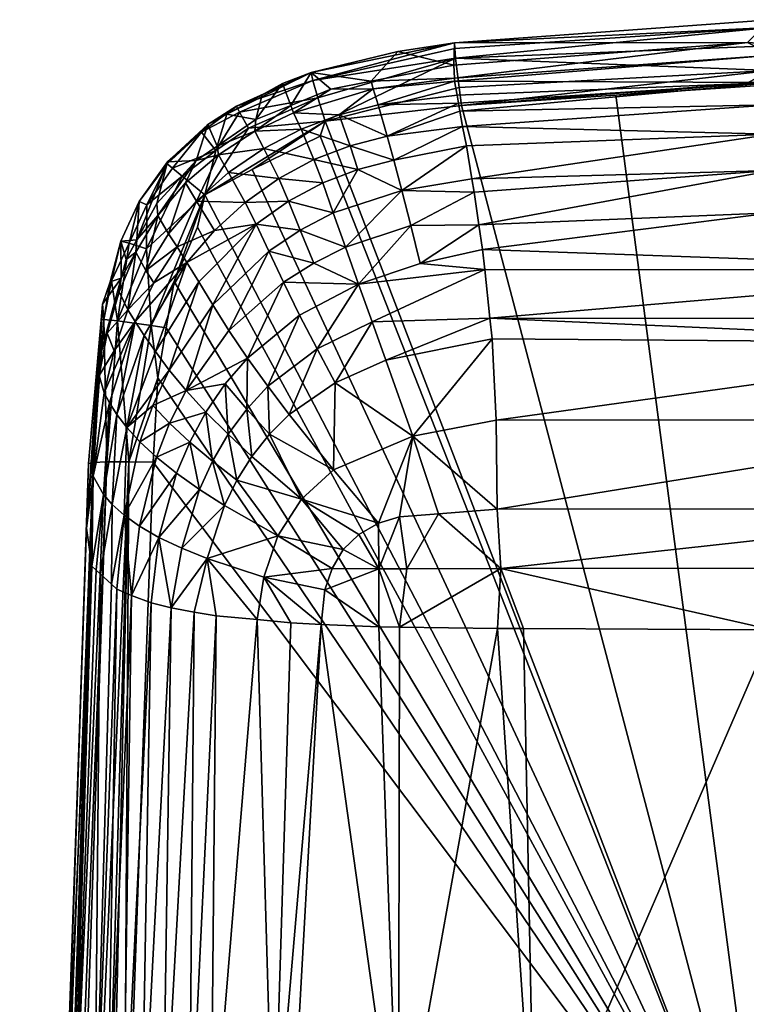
# Model space of a CAD drawing. Extents: x -0.025 to 0.141, y -0.12 to 0.093.
# Tile 254 of 256: x -0.00533 to -0.0002, y 0.03336 to 0.04032. Entities that reach past the tile are written whole.
import ezdxf

# ---------------------------------------------------------------- set-up
doc = ezdxf.new("R2010")
doc.units = 0
doc.layers.add('mesh', color=7, linetype='CONTINUOUS')

msp = doc.modelspace()

# ---------------------------------------------------------------- meshes
at = {"layer": 'mesh'}
mesh = msp.add_polyface(dxfattribs=at)
corners = [(-0.0026582, 0.0400909, 0.0436008), (-0.0028462, 0.0398804, 0.0419409), (-0.0022622, 0.0399953, 0.0419483), (-0.0000168, 0.039507, 0.0398265), (-0.0021746, 0.0394244, 0.0398595), (-0.0021348, 0.0391923, 0.0396028), (-0.0022582, 0.0399034, 0.041213), (-0.000191, 0.0401538, 0.0419588), (-0.0022573, 0.0398825, 0.0410458), (-0.0000168, 0.0400654, 0.0412146), (-0.0022403, 0.0397834, 0.0406985), (-0.0000168, 0.0398733, 0.0404877), (-0.0022305, 0.0397256, 0.0404959), (-0.0027329, 0.0394938, 0.0400968), (-0.0022211, 0.0396705, 0.0403029), (-0.0027979, 0.039715, 0.0407031), (-0.0028315, 0.0398276, 0.0413231), (-0.0031318, 0.0398242, 0.0419372), (-0.003394, 0.0396587, 0.0413259), (-0.0030713, 0.0396432, 0.0407099), (-0.0033406, 0.0395424, 0.0407178), (-0.0029943, 0.0394261, 0.0401), (-0.0032504, 0.0393285, 0.0401095), (-0.0029396, 0.0392571, 0.0398183), (-0.0026859, 0.0393233, 0.0398185), (-0.002257, 0.0401117, 0.043866), (-0.0032575, 0.039887, 0.0438592), (-0.0022578, 0.0401513, 0.043703), (-0.0022504, 0.0400434, 0.0439762), (-0.0032218, 0.0397638, 0.0440161), (-0.0031704, 0.0395995, 0.044107), (-0.002225, 0.0398359, 0.0441264), (-0.0022079, 0.0397108, 0.0441564), (-0.0032685, 0.0399429, 0.0436264), (-0.0000307, 0.0399571, 0.0441718), (-0.0000309, 0.0402605, 0.0439235), (-0.0034134, 0.0397105, 0.0419299), (-0.0022007, 0.0395627, 0.0401087)]
mesh.append_faces([[corners[k] for k in face] for face in [(0, 1, 2, 2), (3, 4, 5, 5), (6, 7, 2, 2), (8, 9, 6, 6), (10, 11, 8, 8), (12, 13, 14, 14), (12, 15, 13, 13), (10, 15, 12, 12), (10, 8, 15, 15), (1, 6, 2, 2), (1, 16, 6, 6), (17, 16, 1, 1), (18, 16, 17, 17), (18, 19, 16, 16), (20, 21, 19, 19), (22, 21, 20, 20), (22, 23, 21, 21), (13, 21, 24, 24), (13, 19, 21, 21), (15, 19, 13, 13), (15, 16, 19, 19), (8, 16, 15, 15), (8, 6, 16, 16), (25, 26, 27, 27), (28, 26, 25, 25), (28, 29, 26, 26), (28, 30, 29, 29), (31, 30, 28, 28), (31, 32, 30, 30), (33, 27, 26, 26), (33, 0, 27, 27), (28, 34, 31, 31), (25, 35, 28, 28), (27, 35, 25, 25), (34, 32, 31, 31), (27, 2, 7, 7), (0, 2, 27, 27), (33, 1, 0, 0), (33, 17, 1, 1), (33, 36, 17, 17), (3, 37, 4, 4), (37, 24, 4, 4), (37, 13, 24, 24), (37, 14, 13, 13)]])
mesh = msp.add_polyface(dxfattribs=at)
corners = [(-0.0000168, 0.0398733, 0.0404877), (0.0022231, 0.0398808, 0.0410364), (-0.0000168, 0.0400654, 0.0412146), (0.0021944, 0.0397096, 0.0404001), (0.0022078, 0.0397895, 0.040697), (-0.0000168, 0.0397145, 0.0401443), (-0.0022211, 0.0396705, 0.0403029), (-0.0022305, 0.0397256, 0.0404959), (-0.0021348, 0.0391923, 0.0396028), (-0.0000169, 0.0392517, 0.0395476), (-0.0000168, 0.039507, 0.0398265), (-0.0022582, 0.0399034, 0.041213), (-0.000191, 0.0401538, 0.0419588), (-0.0022573, 0.0398825, 0.0410458), (-0.0022403, 0.0397834, 0.0406985), (-0.0019651, 0.0374889, 0.0388655), (0.0019555, 0.0380309, 0.038957), (-0.0019926, 0.0380632, 0.0389664), (0.0019301, 0.0374898, 0.0388636), (-0.0021184, 0.0390969, 0.0394974), (-0.0000307, 0.0399571, 0.0441718), (-0.0001925, 0.039867, 0.044189), (-0.0022079, 0.0397108, 0.0441564), (-0.0000314, 0.0398564, 0.0441868), (-0.0022504, 0.0400434, 0.0439762), (-0.0000308, 0.040131, 0.0440812), (-0.0000309, 0.0402605, 0.0439235), (-0.0022578, 0.0401513, 0.043703), (-0.0000309, 0.0403156, 0.0437354), (0.0021859, 0.0397984, 0.0441354), (0.0022248, 0.0401498, 0.0437419), (0.0022056, 0.0399493, 0.044065), (-0.000017, 0.0313874, 0.0446215), (-0.0011197, 0.0397838, 0.0441854), (-0.0000176, 0.0401424, 0.0419581), (0.000129, 0.0403148, 0.043645), (-0.002008, 0.0382091, 0.039024), (0.0019743, 0.0382071, 0.0390278), (0.0020106, 0.038549, 0.0391654), (-0.0020602, 0.0386924, 0.0392251), (-0.0000169, 0.0389523, 0.0393171), (-0.0020441, 0.038552, 0.0391594), (0.0021663, 0.0395614, 0.0401093), (0.0022282, 0.0399953, 0.0419483), (0.0021007, 0.0391941, 0.0396016), (-0.0022007, 0.0395627, 0.0401087), (0.0020635, 0.0389538, 0.0394015), (0.0020261, 0.0386948, 0.039224), (-0.0020855, 0.0388683, 0.0393434)]
mesh.append_faces([[corners[k] for k in face] for face in [(0, 1, 2, 2), (3, 4, 0, 0), (0, 5, 3, 3), (0, 6, 5, 5), (7, 6, 0, 0), (8, 9, 10, 10), (11, 2, 12, 12), (13, 0, 2, 2), (14, 7, 0, 0), (15, 16, 17, 17), (15, 18, 16, 16), (8, 19, 9, 9), (20, 21, 22, 22), (23, 21, 20, 20), (24, 25, 20, 20), (24, 26, 25, 25), (27, 28, 26, 26), (29, 23, 20, 20), (28, 30, 26, 26), (25, 31, 20, 20), (26, 31, 25, 25), (23, 32, 33, 33), (33, 21, 23, 23), (33, 22, 21, 21), (32, 22, 33, 33), (28, 34, 35, 35), (28, 12, 34, 34), (27, 12, 28, 28), (36, 37, 38, 38), (39, 38, 40, 40), (41, 38, 39, 39), (41, 36, 38, 38), (36, 16, 37, 37), (36, 17, 16, 16), (42, 5, 10, 10), (42, 3, 5, 5), (2, 34, 12, 12), (43, 34, 2, 2), (10, 9, 44, 44), (5, 45, 10, 10), (6, 45, 5, 5), (40, 46, 9, 9), (47, 46, 40, 40), (9, 48, 40, 40)]])
mesh = msp.add_polyface(dxfattribs=at)
corners = [(-0.0037344, 0.0390258, 0.0401486), (-0.0036587, 0.0388721, 0.0398734), (-0.0034293, 0.0390339, 0.0398462), (-0.0034988, 0.0391944, 0.0401263), (-0.0031882, 0.0391628, 0.039827), (-0.0039519, 0.0388265, 0.0401741), (-0.0038517, 0.0392362, 0.0407365), (-0.0040786, 0.0390342, 0.0407467), (-0.0032504, 0.0393285, 0.0401095), (-0.0036031, 0.0394065, 0.0407268), (-0.0033406, 0.0395424, 0.0407178), (-0.0036662, 0.0395275, 0.0413256), (-0.003394, 0.0396587, 0.0413259), (-0.0039231, 0.0393621, 0.0413243), (-0.0030713, 0.0396432, 0.0407099), (-0.0033461, 0.0388307, 0.0395969), (-0.0035685, 0.0386803, 0.0396264), (-0.0039643, 0.0383024, 0.0396964), (-0.0032512, 0.0385978, 0.039386), (-0.0040441, 0.0395212, 0.043752), (-0.0037969, 0.0397051, 0.0437061), (-0.0037748, 0.0396622, 0.0438458), (-0.003998, 0.0395748, 0.0435697), (-0.0038652, 0.0396483, 0.0435722), (-0.0032575, 0.039887, 0.0438592), (-0.0032685, 0.0399429, 0.0436264), (-0.0036159, 0.0397862, 0.0435769), (-0.0034713, 0.0398662, 0.0435797), (-0.0037128, 0.0395498, 0.0440029), (-0.0032218, 0.0397638, 0.0440161), (-0.0031704, 0.0395995, 0.044107), (-0.0040198, 0.0390783, 0.0440931), (-0.0036865, 0.0392574, 0.0441113), (-0.0032053, 0.0394935, 0.044123), (-0.0039427, 0.0393916, 0.0440005), (-0.0034134, 0.0397105, 0.0419299), (-0.0036591, 0.0396114, 0.0419235), (-0.0039339, 0.0394226, 0.0419113), (-0.0031318, 0.0398242, 0.0419372)]
mesh.append_faces([[corners[k] for k in face] for face in [(0, 1, 2, 2), (3, 2, 4, 4), (0, 5, 1, 1), (6, 7, 0, 0), (8, 3, 4, 4), (8, 9, 3, 3), (10, 9, 8, 8), (10, 11, 9, 9), (12, 11, 10, 10), (3, 0, 2, 2), (3, 6, 0, 0), (9, 6, 3, 3), (9, 13, 6, 6), (11, 13, 9, 9), (10, 14, 12, 12), (1, 15, 2, 2), (1, 16, 15, 15), (17, 16, 1, 1), (18, 15, 16, 16), (19, 20, 21, 21), (22, 23, 20, 20), (20, 24, 21, 21), (20, 25, 24, 24), (23, 25, 20, 20), (26, 25, 23, 23), (26, 27, 25, 25), (28, 29, 30, 30), (30, 31, 28, 28), (30, 32, 31, 31), (33, 32, 30, 30), (34, 28, 31, 31), (21, 28, 34, 34), (21, 29, 28, 28), (24, 29, 21, 21), (27, 35, 25, 25), (27, 36, 35, 35), (26, 36, 27, 27), (23, 36, 26, 26), (23, 37, 36, 36), (11, 37, 13, 13), (36, 37, 11, 11), (11, 35, 36, 36), (12, 35, 11, 11), (38, 35, 12, 12)]])
mesh = msp.add_polyface(dxfattribs=at)
corners = [(-0.0042926, 0.0381408, 0.0441491), (-0.004237, 0.0384675, 0.0441318), (-0.000017, 0.0313874, 0.0446215), (-0.004592, 0.0313853, 0.0443703), (-0.004384, 0.0371917, 0.0441984), (0.0023352, 0.036827, 0.0387738), (0.0022287, 0.0364416, 0.0387309), (0.0025347, 0.03644, 0.0387486), (0.0022322, 0.0368356, 0.0387695), (0.0022286, 0.0360207, 0.0387018), (0.0019301, 0.0374898, 0.0388636), (0.0019007, 0.0368632, 0.0387555), (0.0027094, 0.0379144, 0.0389726), (-0.0040198, 0.0390783, 0.0440931), (-0.0036865, 0.0392574, 0.0441113), (0.004486, 0.0334826, 0.044347), (-0.0000314, 0.0398564, 0.0441868), (0.0017437, 0.0321382, 0.0384606), (0.0026541, 0.0307134, 0.0382771), (0.0026121, 0.0321359, 0.0384942), (0.0017671, 0.0307611, 0.0382415), (-0.000017, 0.0321424, 0.0383969), (-0.0026534, 0.0321351, 0.0385069), (-0.0026877, 0.0307134, 0.038277), (-0.0016933, 0.0321406, 0.0384241), (-0.0018009, 0.0307612, 0.0382414), (0.0018967, 0.036018, 0.0386904), (0.0026115, 0.0360273, 0.0387304), (0.0017374, 0.0360173, 0.0386872), (-0.0000166, 0.0360092, 0.0386526), (-0.0017716, 0.0360173, 0.0386873), (-0.0019539, 0.0360183, 0.0386915), (0.0027641, 0.0367583, 0.038798), (0.0025379, 0.0368102, 0.0387824), (0.0018967, 0.0364442, 0.0387198), (-0.0023708, 0.0368276, 0.0387744), (-0.001931, 0.0364406, 0.0387195), (-0.0019579, 0.036861, 0.0387565), (-0.0025948, 0.0364397, 0.0387507), (-0.0026455, 0.0360267, 0.0387277), (-0.0019651, 0.0374889, 0.0388655)]
mesh.append_faces([[corners[k] for k in face] for face in [(0, 1, 2, 2), (3, 4, 2, 2), (5, 6, 7, 7), (8, 6, 5, 5), (6, 9, 7, 7), (10, 11, 8, 8), (12, 8, 5, 5), (12, 10, 8, 8), (13, 14, 2, 2), (15, 2, 16, 16), (17, 18, 19, 19), (20, 17, 21, 21), (22, 23, 24, 24), (25, 21, 24, 24), (19, 26, 17, 17), (19, 9, 26, 26), (19, 27, 9, 9), (17, 28, 29, 29), (26, 28, 17, 17), (24, 29, 30, 30), (21, 29, 24, 24), (21, 17, 29, 29), (24, 31, 22, 22), (30, 31, 24, 24), (7, 32, 33, 33), (5, 7, 33, 33), (8, 34, 6, 6), (11, 34, 8, 8), (34, 26, 9, 9), (7, 9, 27, 27), (6, 34, 9, 9), (35, 36, 37, 37), (35, 38, 36, 36), (36, 39, 31, 31), (36, 31, 30, 30), (29, 36, 30, 30), (28, 34, 29, 29), (26, 34, 28, 28), (37, 10, 40, 40), (37, 11, 10, 10), (36, 11, 37, 37), (36, 34, 11, 11), (36, 29, 34, 34), (12, 5, 33, 33)]])
mesh = msp.add_polyface(dxfattribs=at)
corners = [(-0.0037344, 0.0390258, 0.0401486), (-0.0040786, 0.0390342, 0.0407467), (-0.0039519, 0.0388265, 0.0401741), (-0.0038517, 0.0392362, 0.0407365), (-0.0039231, 0.0393621, 0.0413243), (-0.0041552, 0.0391641, 0.0413223), (-0.0044368, 0.0385451, 0.0407673), (-0.0043525, 0.0389344, 0.0413198), (-0.0045075, 0.0386753, 0.041317), (-0.0042756, 0.0388028, 0.0407571), (-0.0042155, 0.0387117, 0.0404765), (-0.0041457, 0.0386007, 0.0402003), (-0.0036587, 0.0388721, 0.0398734), (-0.0044822, 0.0390312, 0.0436774), (-0.0045544, 0.0387382, 0.0438721), (-0.0046132, 0.0387527, 0.0436924), (-0.003998, 0.0395748, 0.0435697), (-0.0037969, 0.0397051, 0.0437061), (-0.0040441, 0.0395212, 0.043752), (-0.0037748, 0.0396622, 0.0438458), (-0.0039427, 0.0393916, 0.0440005), (-0.0040198, 0.0390783, 0.0440931), (-0.0040725, 0.0388516, 0.0441157), (-0.004237, 0.0384675, 0.0441318), (-0.004284, 0.039313, 0.0435746), (-0.0042862, 0.0392984, 0.0437111), (-0.0042479, 0.0392681, 0.0438487), (-0.0044288, 0.0390076, 0.043859), (-0.0044317, 0.0386979, 0.0440215), (-0.0041786, 0.0392112, 0.0439695), (-0.0043974, 0.0381578, 0.0441322), (-0.0038652, 0.0396483, 0.0435722), (-0.0039339, 0.0394226, 0.0419113), (-0.004081, 0.0393215, 0.0419047), (-0.0043581, 0.039019, 0.0418852), (-0.0044988, 0.0387623, 0.0418686), (-0.0045749, 0.0386237, 0.0418596)]
mesh.append_faces([[corners[k] for k in face] for face in [(0, 1, 2, 2), (3, 4, 1, 1), (4, 5, 1, 1), (6, 7, 8, 8), (6, 9, 7, 7), (9, 5, 7, 7), (9, 1, 5, 5), (10, 1, 9, 9), (10, 2, 1, 1), (11, 2, 10, 10), (11, 12, 2, 2), (13, 14, 15, 15), (16, 17, 18, 18), (18, 19, 20, 20), (21, 22, 23, 23), (18, 24, 16, 16), (18, 25, 24, 24), (26, 25, 18, 18), (26, 27, 25, 25), (28, 14, 27, 27), (20, 26, 18, 18), (20, 29, 26, 26), (21, 29, 20, 20), (21, 28, 29, 29), (30, 28, 21, 21), (25, 13, 24, 24), (27, 13, 25, 25), (27, 14, 13, 13), (27, 29, 28, 28), (27, 26, 29, 29), (31, 16, 32, 32), (16, 33, 32, 32), (24, 33, 16, 16), (24, 34, 33, 33), (24, 35, 34, 34), (13, 35, 24, 24), (15, 35, 13, 13), (15, 36, 35, 35), (4, 33, 5, 5), (4, 32, 33, 33), (7, 34, 35, 35), (8, 7, 35, 35), (7, 33, 34, 34), (7, 5, 33, 33)]])
mesh = msp.add_polyface(dxfattribs=at)
corners = [(-0.000017, 0.0313874, 0.0446215), (-0.0036865, 0.0392574, 0.0441113), (-0.0032053, 0.0394935, 0.044123), (-0.0025519, 0.0373762, 0.0388525), (-0.0019651, 0.0374889, 0.0388655), (-0.0019926, 0.0380632, 0.0389664), (-0.0021746, 0.0394244, 0.0398595), (-0.0026297, 0.0391097, 0.0395712), (-0.0021348, 0.0391923, 0.0396028), (-0.0026859, 0.0393233, 0.0398185), (-0.0031882, 0.0391628, 0.039827), (-0.0029396, 0.0392571, 0.0398183), (-0.0032504, 0.0393285, 0.0401095), (-0.0031132, 0.0389519, 0.0395766), (-0.0034293, 0.0390339, 0.0398462), (-0.0033461, 0.0388307, 0.0395969), (-0.0029359, 0.0384494, 0.0392005), (-0.0025015, 0.038594, 0.0391974), (-0.0025671, 0.0388626, 0.039363), (-0.0020441, 0.038552, 0.0391594), (-0.0028398, 0.0381817, 0.039074), (-0.0031011, 0.0377519, 0.0390107), (-0.0027426, 0.037912, 0.0389784), (-0.0032283, 0.0379909, 0.0391123), (-0.0034239, 0.0375281, 0.0390555), (-0.0034652, 0.0384618, 0.0394152), (-0.0033508, 0.0382294, 0.039245), (-0.0032512, 0.0385978, 0.039386), (-0.003028, 0.0387091, 0.0393664), (-0.0021184, 0.0390969, 0.0394974), (-0.0031114, 0.0371373, 0.0389029), (-0.0029943, 0.0394261, 0.0401), (-0.0031704, 0.0395995, 0.044107), (-0.0022079, 0.0397108, 0.0441564), (-0.0000169, 0.0389523, 0.0393171), (-0.0020855, 0.0388683, 0.0393434), (-0.0020602, 0.0386924, 0.0392251), (-0.0000169, 0.0392517, 0.0395476), (-0.002008, 0.0382091, 0.039024)]
mesh.append_faces([[corners[k] for k in face] for face in [(0, 1, 2, 2), (3, 4, 5, 5), (6, 7, 8, 8), (6, 9, 7, 7), (10, 11, 12, 12), (10, 13, 11, 11), (14, 13, 10, 10), (14, 15, 13, 13), (16, 17, 18, 18), (16, 19, 17, 17), (20, 21, 22, 22), (23, 21, 20, 20), (23, 24, 21, 21), (16, 25, 26, 26), (16, 20, 19, 19), (16, 23, 20, 20), (26, 23, 16, 16), (16, 27, 25, 25), (16, 28, 27, 27), (18, 28, 16, 16), (18, 7, 28, 28), (29, 7, 18, 18), (29, 8, 7, 7), (22, 3, 5, 5), (21, 3, 22, 22), (21, 30, 3, 3), (24, 30, 21, 21), (28, 15, 27, 27), (28, 13, 15, 15), (7, 13, 28, 28), (7, 11, 13, 13), (9, 11, 7, 7), (9, 31, 11, 11), (0, 32, 33, 33), (0, 2, 32, 32), (34, 35, 36, 36), (37, 29, 35, 35), (18, 35, 29, 29), (20, 38, 19, 19), (17, 36, 35, 35), (19, 36, 17, 17), (18, 17, 35, 35), (20, 22, 38, 38), (22, 5, 38, 38)]])
mesh = msp.add_polyface(dxfattribs=at)
corners = [(-0.0037185, 0.0379267, 0.0393086), (-0.0033508, 0.0382294, 0.039245), (-0.0034652, 0.0384618, 0.0394152), (-0.0045699, 0.0374368, 0.0400432), (-0.0044779, 0.0373359, 0.0398113), (-0.0043871, 0.0375924, 0.0397862), (-0.0042708, 0.0378422, 0.039759), (-0.0043691, 0.0379729, 0.0399952), (-0.0041457, 0.0386007, 0.0402003), (-0.0044487, 0.038087, 0.0402478), (-0.0040629, 0.0384648, 0.0399373), (-0.0045125, 0.0381847, 0.0405103), (-0.0043795, 0.0384573, 0.040494), (-0.0042155, 0.0387117, 0.0404765), (-0.0044368, 0.0385451, 0.0407673), (-0.0042756, 0.0388028, 0.0407571), (-0.0039643, 0.0383024, 0.0396964), (-0.0038494, 0.0381203, 0.0394849), (-0.0035685, 0.0386803, 0.0396264), (-0.0041519, 0.0376984, 0.0395469), (-0.0038547, 0.037389, 0.0392163), (-0.0037242, 0.0375666, 0.0391926), (-0.0038753, 0.0377447, 0.0393385), (-0.0036874, 0.037233, 0.0390965), (-0.0040117, 0.0375458, 0.0393658), (-0.0042688, 0.0374668, 0.0395739), (-0.0041268, 0.0373341, 0.0393905), (-0.0035751, 0.0377276, 0.0391667), (-0.0034239, 0.0375281, 0.0390555), (-0.0032283, 0.0379909, 0.0391123), (-0.0035639, 0.0373887, 0.039077), (-0.0036587, 0.0388721, 0.0398734), (-0.0032512, 0.0385978, 0.039386), (-0.0043974, 0.0381578, 0.0441322), (-0.0042926, 0.0381408, 0.0441491), (-0.0043526, 0.0377882, 0.0441677), (-0.0045559, 0.0371952, 0.0441469), (-0.004237, 0.0384675, 0.0441318), (-0.0040198, 0.0390783, 0.0440931)]
mesh.append_faces([[corners[k] for k in face] for face in [(0, 1, 2, 2), (3, 4, 5, 5), (6, 3, 5, 5), (7, 8, 9, 9), (7, 10, 8, 8), (8, 11, 9, 9), (8, 12, 11, 11), (13, 12, 8, 8), (7, 6, 10, 10), (7, 3, 6, 6), (9, 3, 7, 7), (13, 14, 12, 12), (13, 15, 14, 14), (16, 17, 18, 18), (19, 17, 16, 16), (20, 21, 22, 22), (20, 23, 21, 21), (24, 25, 26, 26), (19, 25, 24, 24), (27, 28, 29, 29), (1, 27, 29, 29), (0, 27, 1, 1), (27, 30, 28, 28), (27, 21, 30, 30), (0, 21, 27, 27), (0, 22, 21, 21), (10, 31, 8, 8), (10, 16, 31, 31), (6, 16, 10, 10), (6, 19, 16, 16), (5, 19, 6, 6), (5, 25, 19, 19), (4, 25, 5, 5), (22, 24, 20, 20), (22, 19, 24, 24), (0, 19, 22, 22), (0, 17, 19, 19), (2, 17, 0, 0), (2, 18, 17, 17), (32, 18, 2, 2), (33, 34, 35, 35), (36, 33, 35, 35), (33, 37, 34, 34), (33, 38, 37, 37)]])
mesh = msp.add_polyface(dxfattribs=at)
corners = [(-0.000017, 0.0313874, 0.0446215), (-0.004237, 0.0384675, 0.0441318), (-0.0040725, 0.0388516, 0.0441157), (-0.0043526, 0.0377882, 0.0441677), (-0.0042926, 0.0381408, 0.0441491), (-0.004384, 0.0371917, 0.0441984), (-0.0026467, 0.0368052, 0.0387864), (-0.0025948, 0.0364397, 0.0387507), (-0.0023708, 0.0368276, 0.0387744), (-0.0027927, 0.0364397, 0.0387702), (-0.0029344, 0.0366813, 0.0388092), (-0.0030431, 0.0365754, 0.0388175), (-0.0035639, 0.0373887, 0.039077), (-0.0033377, 0.0369304, 0.0389276), (-0.0031114, 0.0371373, 0.0389029), (-0.0036874, 0.037233, 0.0390965), (-0.0037933, 0.0370643, 0.0391139), (-0.0035047, 0.0366716, 0.0389443), (-0.0036038, 0.0363797, 0.0389492), (-0.003199, 0.0360454, 0.0388079), (-0.0031733, 0.0362917, 0.0388202), (-0.0025519, 0.0373762, 0.0388525), (-0.0034239, 0.0375281, 0.0390555), (-0.0040198, 0.0390783, 0.0440931), (-0.0035723, 0.0306051, 0.0384145), (-0.0026534, 0.0321351, 0.0385069), (-0.0034176, 0.0321307, 0.0385727), (-0.0026455, 0.0360267, 0.0387277), (-0.0027925, 0.0360302, 0.0387429), (-0.0019539, 0.0360183, 0.0386915), (-0.0035342, 0.0321281, 0.0386114), (-0.003413, 0.0360579, 0.0388621), (-0.0036495, 0.0360804, 0.0389588), (-0.0027952, 0.0367615, 0.038798), (-0.003122, 0.0364419, 0.0388213), (-0.001931, 0.0364406, 0.0387195), (-0.0019579, 0.036861, 0.0387565), (-0.0019651, 0.0374889, 0.0388655)]
mesh.append_faces([[corners[k] for k in face] for face in [(0, 1, 2, 2), (0, 3, 4, 4), (0, 5, 3, 3), (6, 7, 8, 8), (6, 9, 7, 7), (10, 11, 9, 9), (12, 13, 14, 14), (12, 15, 13, 13), (13, 11, 10, 10), (16, 13, 15, 15), (17, 13, 16, 16), (17, 11, 13, 13), (18, 19, 20, 20), (21, 6, 8, 8), (22, 12, 14, 14), (0, 2, 23, 23), (24, 25, 26, 26), (25, 27, 28, 28), (25, 29, 27, 27), (30, 19, 31, 31), (26, 19, 30, 30), (25, 19, 26, 26), (25, 28, 19, 19), (30, 31, 32, 32), (33, 9, 6, 6), (9, 11, 34, 34), (9, 33, 10, 10), (20, 9, 34, 34), (20, 28, 9, 9), (19, 28, 20, 20), (7, 27, 35, 35), (9, 27, 7, 7), (9, 28, 27, 27), (34, 11, 17, 17), (34, 18, 20, 20), (34, 17, 18, 18), (18, 31, 19, 19), (21, 33, 6, 6), (14, 33, 21, 21), (13, 33, 14, 14), (10, 33, 13, 13), (36, 21, 8, 8), (36, 37, 21, 21), (18, 32, 31, 31)]])
mesh = msp.add_polyface(dxfattribs=at)
corners = [(-0.0048398, 0.0371834, 0.0437009), (-0.0048556, 0.0367265, 0.0417363), (-0.0047509, 0.0381936, 0.0436485), (-0.0045638, 0.0382676, 0.0407769), (-0.0044368, 0.0385451, 0.0407673), (-0.0045075, 0.0386753, 0.041317), (-0.0044487, 0.038087, 0.0402478), (-0.0046407, 0.0375283, 0.0402871), (-0.0045699, 0.0374368, 0.0400432), (-0.0045125, 0.0381847, 0.0405103), (-0.0046934, 0.03761, 0.0405381), (-0.0047306, 0.0376819, 0.0407924), (-0.0046605, 0.0379775, 0.0407854), (-0.0043795, 0.0384573, 0.040494), (-0.0048084, 0.0370933, 0.0408009), (-0.0047663, 0.037803, 0.0413033), (-0.0047078, 0.0381014, 0.041309), (-0.0046238, 0.0383947, 0.0413136), (-0.0047328, 0.0381984, 0.0438161), (-0.0047114, 0.0371951, 0.0440337), (-0.0048073, 0.0371904, 0.0438671), (-0.0046351, 0.0381905, 0.0439823), (-0.0046774, 0.0384717, 0.0437993), (-0.0046882, 0.0384651, 0.0436329), (-0.0047409, 0.0383069, 0.0436426), (-0.0045544, 0.0387382, 0.0438721), (-0.0046132, 0.0387527, 0.0436924), (-0.0043974, 0.0381578, 0.0441322), (-0.0045559, 0.0371952, 0.0441469), (-0.0044317, 0.0386979, 0.0440215), (-0.0046109, 0.0384914, 0.041851), (-0.0045749, 0.0386237, 0.0418596), (-0.0047615, 0.037939, 0.0418152), (-0.0044988, 0.0387623, 0.0418686)]
mesh.append_faces([[corners[k] for k in face] for face in [(0, 1, 2, 2), (3, 4, 5, 5), (6, 7, 8, 8), (9, 7, 6, 6), (9, 10, 7, 7), (11, 10, 9, 9), (9, 12, 11, 11), (9, 3, 12, 12), (13, 3, 9, 9), (13, 4, 3, 3), (11, 14, 10, 10), (11, 15, 14, 14), (12, 15, 11, 11), (12, 16, 15, 15), (3, 16, 12, 12), (3, 17, 16, 16), (5, 17, 3, 3), (18, 19, 20, 20), (21, 19, 18, 18), (18, 22, 21, 21), (18, 23, 22, 22), (24, 23, 18, 18), (22, 25, 21, 21), (22, 26, 25, 25), (23, 26, 22, 22), (2, 20, 0, 0), (2, 18, 20, 20), (24, 18, 2, 2), (21, 27, 28, 28), (21, 29, 27, 27), (29, 21, 25, 25), (28, 19, 21, 21), (26, 30, 31, 31), (23, 30, 26, 26), (24, 30, 23, 23), (24, 32, 30, 30), (2, 32, 24, 24), (2, 1, 32, 32), (5, 33, 31, 31), (16, 32, 15, 15), (17, 32, 16, 16), (17, 30, 32, 32), (5, 30, 17, 17), (31, 30, 5, 5)]])
mesh = msp.add_polyface(dxfattribs=at)
corners = [(-0.004673, 0.0368924, 0.0400828), (-0.0046795, 0.0363311, 0.0400363), (-0.0045895, 0.0368171, 0.0398562), (-0.0047581, 0.0364035, 0.0403477), (-0.0047354, 0.0369636, 0.040318), (-0.0048166, 0.0364575, 0.0405798), (-0.0048084, 0.0370933, 0.0408009), (-0.0047859, 0.0364292, 0.0404582), (-0.0037242, 0.0375666, 0.0391926), (-0.0036874, 0.037233, 0.0390965), (-0.0035639, 0.0373887, 0.039077), (-0.0037933, 0.0370643, 0.0391139), (-0.0038547, 0.037389, 0.0392163), (-0.0038806, 0.0368857, 0.0391287), (-0.0041828, 0.0365836, 0.0392874), (-0.0040024, 0.0365108, 0.0391502), (-0.004057, 0.0369986, 0.0392564), (-0.0039659, 0.0371985, 0.0392375), (-0.0041268, 0.0373341, 0.0393905), (-0.0040117, 0.0375458, 0.0393658), (-0.0044808, 0.0367393, 0.0396439), (-0.0042198, 0.0371138, 0.0394131), (-0.0043617, 0.0372275, 0.0395988), (-0.0043441, 0.0366607, 0.0394527), (-0.0042688, 0.0374668, 0.0395739), (-0.0045699, 0.0374368, 0.0400432), (-0.0044779, 0.0373359, 0.0398113), (-0.0046407, 0.0375283, 0.0402871), (-0.0046934, 0.03761, 0.0405381), (-0.0047663, 0.037803, 0.0413033), (-0.0048556, 0.0367265, 0.0417363), (-0.0035047, 0.0366716, 0.0389443), (-0.0036038, 0.0363797, 0.0389492), (-0.0045559, 0.0371952, 0.0441469), (-0.0043526, 0.0377882, 0.0441677), (-0.004384, 0.0371917, 0.0441984), (-0.0046413, 0.0362959, 0.039885), (-0.0048242, 0.0365099, 0.0408051), (-0.0047615, 0.037939, 0.0418152), (-0.0045366, 0.0362501, 0.0396881)]
mesh.append_faces([[corners[k] for k in face] for face in [(0, 1, 2, 2), (0, 3, 1, 1), (4, 3, 0, 0), (5, 4, 6, 6), (7, 4, 5, 5), (7, 3, 4, 4), (8, 9, 10, 10), (11, 9, 12, 12), (13, 14, 15, 15), (13, 16, 14, 14), (17, 16, 13, 13), (17, 18, 16, 16), (19, 18, 17, 17), (20, 21, 22, 22), (20, 23, 21, 21), (16, 23, 14, 14), (16, 21, 23, 23), (18, 21, 16, 16), (18, 22, 21, 21), (24, 22, 18, 18), (25, 2, 26, 26), (25, 0, 2, 2), (27, 0, 25, 25), (27, 4, 0, 0), (28, 4, 27, 27), (28, 6, 4, 4), (29, 30, 6, 6), (26, 22, 24, 24), (2, 22, 26, 26), (2, 20, 22, 22), (31, 15, 32, 32), (31, 13, 15, 15), (11, 13, 31, 31), (11, 17, 13, 13), (12, 17, 11, 11), (12, 19, 17, 17), (33, 34, 35, 35), (2, 1, 36, 36), (5, 6, 37, 37), (6, 30, 37, 37), (29, 38, 30, 30), (20, 39, 23, 23), (2, 39, 20, 20), (2, 36, 39, 39)]])
mesh = msp.add_polyface(dxfattribs=at)
corners = [(-0.0052263, 0.0261053, 0.0400836), (-0.0051518, 0.0274924, 0.0396804), (-0.0052037, 0.026754, 0.0405603), (-0.0051856, 0.0266051, 0.0389505), (-0.0052385, 0.025753, 0.0396589), (-0.0052451, 0.0255623, 0.0394289), (-0.0052088, 0.0259904, 0.0379732), (-0.005261, 0.0251045, 0.0385006), (-0.005018, 0.0268526, 0.0374712), (-0.0049871, 0.0274167, 0.0382837), (-0.0033902, 0.0278718, 0.0353156), (-0.0035808, 0.0278005, 0.0353305), (-0.0034259, 0.026209, 0.0275942), (-0.0045559, 0.0371952, 0.0441469), (-0.0048758, 0.0228387, 0.0445161), (-0.0049772, 0.0228887, 0.0445015), (-0.0051981, 0.022816, 0.0443635), (-0.0052788, 0.0228114, 0.0442518), (-0.0047114, 0.0371951, 0.0440337), (-0.0053261, 0.0228096, 0.044119), (-0.0050835, 0.0300315, 0.04403), (-0.0047447, 0.0271213, 0.0444965), (-0.004592, 0.0313853, 0.0443703), (-0.0024651, 0.0232314, 0.0446873), (-0.0048211, 0.0272495, 0.0372447), (-0.0048228, 0.0266829, 0.0355365), (-0.0047247, 0.0268572, 0.0355089), (-0.0050304, 0.0262524, 0.0356039), (-0.0049965, 0.0263742, 0.0355854), (-0.0052191, 0.025308, 0.0357569), (-0.0051602, 0.0257865, 0.0356749), (-0.0045366, 0.0270554, 0.0354739), (-0.005169, 0.0277477, 0.0409748), (-0.0051613, 0.027968, 0.0410145), (-0.004256, 0.024862, 0.0242491), (-0.0038349, 0.0249391, 0.0232661), (-0.0038547, 0.025938, 0.0275952), (-0.005154, 0.0245354, 0.0312672), (-0.0050906, 0.0245947, 0.0288404), (-0.0050549, 0.0246279, 0.0286383), (-0.0051311, 0.0245633, 0.0304466), (-0.0048002, 0.0247055, 0.0271537), (-0.004599, 0.0247668, 0.0259813), (-0.0045436, 0.0247837, 0.0256585), (-0.0043324, 0.0248481, 0.0244273), (-0.0043992, 0.0248277, 0.0248168), (-0.0045471, 0.0247677, 0.0253165), (-0.004245, 0.0273626, 0.0354196), (-0.0037907, 0.0249472, 0.0231628), (-0.0029727, 0.0264312, 0.0275935), (-0.0037978, 0.0276574, 0.0353596)]
mesh.append_faces([[corners[k] for k in face] for face in [(0, 1, 2, 2), (0, 3, 1, 1), (4, 3, 0, 0), (5, 3, 4, 4), (5, 6, 3, 3), (7, 6, 5, 5), (3, 8, 9, 9), (6, 8, 3, 3), (10, 11, 12, 12), (13, 14, 15, 15), (16, 13, 15, 15), (17, 18, 16, 16), (17, 19, 20, 20), (21, 22, 23, 23), (24, 25, 26, 26), (8, 27, 28, 28), (7, 29, 6, 6), (30, 27, 6, 6), (6, 29, 30, 30), (25, 8, 28, 28), (31, 24, 26, 26), (24, 8, 25, 25), (6, 27, 8, 8), (19, 0, 2, 2), (19, 32, 33, 33), (34, 35, 36, 36), (37, 30, 29, 29), (38, 39, 27, 27), (30, 40, 27, 27), (41, 28, 27, 27), (41, 25, 28, 28), (42, 43, 25, 25), (31, 44, 34, 34), (45, 44, 31, 31), (43, 26, 25, 25), (43, 31, 26, 26), (46, 31, 43, 43), (46, 45, 31, 31), (34, 47, 31, 31), (36, 47, 34, 34), (48, 12, 36, 36), (49, 12, 48, 48), (12, 50, 36, 36), (11, 50, 12, 12)]])
mesh = msp.add_polyface(dxfattribs=at)
corners = [(-0.0036038, 0.0363797, 0.0389492), (-0.0040024, 0.0365108, 0.0391502), (-0.0036495, 0.0360804, 0.0389588), (-0.0045559, 0.0371952, 0.0441469), (-0.004384, 0.0371917, 0.0441984), (-0.004592, 0.0313853, 0.0443703), (-0.0051981, 0.022816, 0.0443635), (-0.0047114, 0.0371951, 0.0440337), (-0.0052788, 0.0228114, 0.0442518), (-0.0048073, 0.0371904, 0.0438671), (-0.0050835, 0.0300315, 0.04403), (-0.0048398, 0.0371834, 0.0437009), (-0.0039866, 0.0305181, 0.0385578), (-0.0039768, 0.0321184, 0.0387583), (-0.0041296, 0.0321122, 0.0388522), (-0.0049989, 0.0299, 0.0398857), (-0.0049525, 0.0320245, 0.0401717), (-0.0049735, 0.0319995, 0.0405478), (-0.0046466, 0.0302582, 0.039086), (-0.0045978, 0.0320824, 0.0392999), (-0.0047117, 0.0320701, 0.0394857), (-0.0048622, 0.0300875, 0.0394667), (-0.0047979, 0.0320568, 0.0396861), (-0.0035342, 0.0321281, 0.0386114), (-0.0043519, 0.0304036, 0.0387765), (-0.0043186, 0.0321036, 0.0389805), (-0.0045089, 0.0303347, 0.0389201), (-0.0044686, 0.0320936, 0.0391315), (-0.0048556, 0.0367265, 0.0417363), (-0.0050226, 0.0319413, 0.0414251), (-0.0039401, 0.0361081, 0.0390777), (-0.004094, 0.0361334, 0.0391863), (-0.0042585, 0.0361629, 0.0393133), (-0.0043984, 0.0361998, 0.0394721), (-0.0046413, 0.0362959, 0.039885), (-0.0045366, 0.0362501, 0.0396881), (-0.0048242, 0.0365099, 0.0408051), (-0.0048166, 0.0364575, 0.0405798), (-0.0047859, 0.0364292, 0.0404582), (-0.0047581, 0.0364035, 0.0403477), (-0.0046795, 0.0363311, 0.0400363), (-0.0041828, 0.0365836, 0.0392874), (-0.0043441, 0.0366607, 0.0394527)]
mesh.append_faces([[corners[k] for k in face] for face in [(0, 1, 2, 2), (3, 4, 5, 5), (3, 6, 7, 7), (8, 9, 7, 7), (8, 10, 9, 9), (11, 9, 10, 10), (12, 13, 14, 14), (15, 16, 17, 17), (18, 19, 20, 20), (21, 22, 16, 16), (12, 23, 13, 13), (24, 14, 25, 25), (26, 25, 27, 27), (10, 28, 11, 11), (10, 29, 28, 28), (13, 30, 14, 14), (13, 2, 30, 30), (23, 2, 13, 13), (25, 31, 32, 32), (14, 31, 25, 25), (30, 31, 14, 14), (32, 27, 25, 25), (33, 27, 32, 32), (33, 19, 27, 27), (20, 34, 22, 22), (20, 35, 34, 34), (19, 35, 20, 20), (33, 35, 19, 19), (36, 17, 37, 37), (16, 37, 17, 17), (16, 38, 37, 37), (16, 39, 38, 38), (22, 39, 16, 16), (22, 40, 39, 39), (34, 40, 22, 22), (36, 29, 17, 17), (28, 29, 36, 36), (1, 32, 31, 31), (1, 41, 32, 32), (42, 33, 32, 32), (41, 42, 32, 32), (1, 30, 2, 2), (1, 31, 30, 30), (42, 35, 33, 33)]])
mesh = msp.add_polyface(dxfattribs=at)
corners = [(-0.0051192, 0.0291764, 0.0412325), (-0.0051613, 0.027968, 0.0410145), (-0.0051121, 0.0285662, 0.0401113), (-0.0047598, 0.0281267, 0.0382904), (-0.0046273, 0.0282824, 0.038146), (-0.0047339, 0.0285128, 0.0385381), (-0.0037332, 0.0285773, 0.0374051), (-0.0037035, 0.0288588, 0.0376638), (-0.0041447, 0.0283666, 0.0375462), (-0.0028062, 0.0291159, 0.0374899), (-0.0028333, 0.0288667, 0.037232), (-0.0037601, 0.0283348, 0.0371088), (-0.0045732, 0.029055, 0.0385744), (-0.0045487, 0.0294724, 0.0387221), (-0.0046846, 0.0293627, 0.0388858), (-0.0044185, 0.0291694, 0.038434), (-0.0044463, 0.0287836, 0.0382488), (-0.004274, 0.0288992, 0.0381325), (-0.0043033, 0.0285527, 0.0379072), (-0.0041158, 0.0286672, 0.0378123), (-0.0050356, 0.0288506, 0.0396734), (-0.004898, 0.0291185, 0.0392601), (-0.0049989, 0.0299, 0.0398857), (-0.004943, 0.0281986, 0.0388873), (-0.0047082, 0.028929, 0.0387345), (-0.0046, 0.0286545, 0.0383844), (-0.0044747, 0.0284247, 0.038018), (-0.0043931, 0.0295716, 0.0385793), (-0.0042453, 0.0292715, 0.0383144), (-0.0040858, 0.029002, 0.0380337), (-0.0036729, 0.0291727, 0.0378819), (-0.0027784, 0.0293966, 0.0377126), (-0.0050727, 0.0297011, 0.0403265), (-0.0040565, 0.0293619, 0.0382139), (-0.0036433, 0.0295109, 0.0380619), (-0.0045559, 0.0371952, 0.0441469), (-0.004592, 0.0313853, 0.0443703), (-0.0048758, 0.0228387, 0.0445161), (-0.0050835, 0.0300315, 0.04403), (-0.0051155, 0.0292813, 0.0412398)]
mesh.append_faces([[corners[k] for k in face] for face in [(0, 1, 2, 2), (3, 4, 5, 5), (6, 7, 8, 8), (9, 7, 6, 6), (10, 6, 11, 11), (12, 13, 14, 14), (12, 15, 13, 13), (16, 15, 12, 12), (16, 17, 15, 15), (18, 17, 16, 16), (18, 19, 17, 17), (20, 21, 22, 22), (23, 21, 20, 20), (23, 24, 21, 21), (5, 24, 23, 23), (5, 25, 24, 24), (4, 25, 5, 5), (4, 26, 25, 25), (15, 27, 13, 13), (15, 28, 27, 27), (17, 28, 15, 15), (17, 29, 28, 28), (19, 29, 17, 17), (19, 30, 29, 29), (24, 14, 21, 21), (24, 12, 14, 14), (25, 12, 24, 24), (25, 16, 12, 12), (26, 16, 25, 25), (26, 18, 16, 16), (8, 18, 26, 26), (8, 19, 18, 18), (7, 19, 8, 8), (7, 30, 19, 19), (31, 30, 7, 7), (32, 2, 20, 20), (32, 0, 2, 2), (29, 33, 28, 28), (29, 34, 33, 33), (30, 34, 29, 29), (35, 36, 37, 37), (38, 0, 39, 39), (38, 1, 0, 0)]])

doc.saveas('drawing.dxf')
